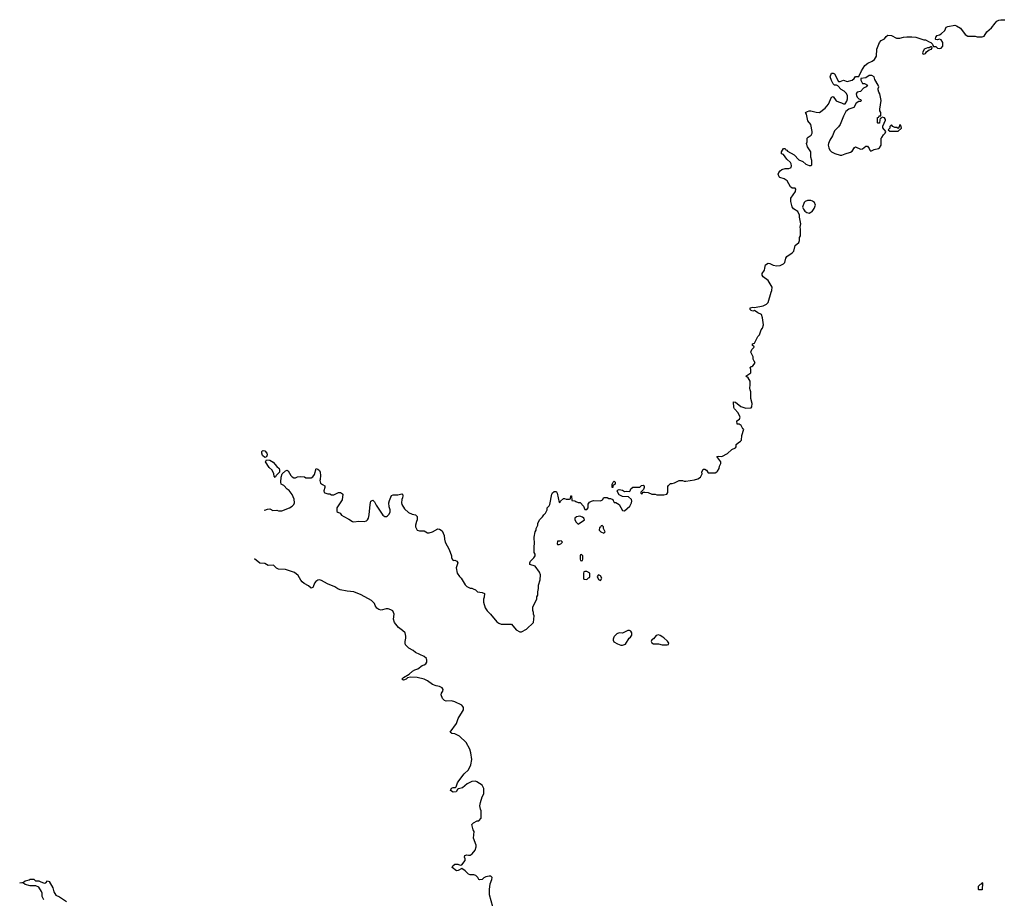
# Model space of a CAD drawing. Header units: inches. Extents: x 2380427 to 2580949, y 385907 to 546039.
# Tile 42 of 121: x 2443066 to 2454569, y 516949 to 527216. Entities that reach past the tile are written whole.
import ezdxf

# ---------------------------------------------------------------- set-up
doc = ezdxf.new("R2010")
doc.units = ezdxf.units.IN
doc.header["$MEASUREMENT"] = 0
for name, color, linetype in [('C4541', 7, 'Continuous'), ('C4542', 7, 'Continuous'), ('C4551', 7, 'Continuous'), ('C4552', 7, 'Continuous')]:
    doc.layers.add(name, color=color, linetype=linetype)

msp = doc.modelspace()

# ---------------------------------------------------------------- linework, layer by layer
at = {"layer": 'C4541', "color": 5, "elevation": 60}
for points in [[(2448594, 516850), (2448554, 516990), (2448553, 517050), (2448564, 517116), (2448581, 517170), (2448584, 517190), (2448579, 517199), (2448570, 517209), (2448550, 517209), (2448510, 517199), (2448490, 517189), (2448470, 517169), (2448443, 517163), (2448429, 517169), (2448418, 517190), (2448394, 517214), (2448370, 517222), (2448330, 517222), (2448310, 517229), (2448269, 517270), (2448230, 517295), (2448190, 517273), (2448170, 517269), (2448119, 517310), (2448125, 517330), (2448150, 517346), (2448185, 517346), (2448210, 517335), (2448230, 517338), (2448269, 517390), (2448269, 517410), (2448262, 517430), (2448268, 517450), (2448290, 517458), (2448310, 517451), (2448330, 517451), (2448352, 517468), (2448389, 517510), (2448399, 517550), (2448397, 517570), (2448369, 517651), (2448374, 517730), (2448364, 517750), (2448348, 517810), (2448366, 517830), (2448410, 517852), (2448430, 517854), (2448456, 517884), (2448458, 517970), (2448449, 517989), (2448442, 518030), (2448449, 518070), (2448470, 518134), (2448488, 518170), (2448488, 518230), (2448469, 518269), (2448408, 518310), (2448390, 518317), (2448350, 518313), (2448294, 518286), (2448240, 518239), (2448193, 518227), (2448181, 518219), (2448166, 518194), (2448130, 518190), (2448098, 518210), (2448110, 518235), (2448130, 518242), (2448157, 518243), (2448167, 518253), (2448182, 518298), (2448197, 518323), (2448258, 518402), (2448309, 518451), (2448337, 518510), (2448349, 518570), (2448337, 518650), (2448323, 518690), (2448281, 518770), (2448204, 518844), (2448150, 518869), (2448116, 518876), (2448095, 518890), (2448168, 518990), (2448190, 519050), (2448241, 519130), (2448250, 519150), (2448250, 519179), (2448245, 519190), (2448230, 519204), (2448150, 519245), (2448110, 519258), (2448050, 519254), (2448030, 519259), (2448004, 519284), (2447990, 519326), (2447994, 519346), (2448009, 519370), (2448013, 519387), (2448002, 519410), (2447970, 519425), (2447930, 519432), (2447890, 519446), (2447830, 519489), (2447790, 519509), (2447710, 519527), (2447630, 519533), (2447596, 519524), (2447581, 519510), (2447550, 519499), (2447529, 519509), (2447549, 519530), (2447615, 519566), (2447657, 519603), (2447681, 519619), (2447718, 519630), (2447768, 519670), (2447790, 519676), (2447809, 519690), (2447824, 519710), (2447824, 519730), (2447819, 519750), (2447790, 519774), (2447690, 519822), (2447664, 519844), (2447613, 519873), (2447575, 519910), (2447569, 519930), (2447569, 519949), (2447579, 519990), (2447579, 520000)], [(2450000, 519976), (2449998, 519970), (2450000, 519965)], [(2443349, 516930), (2443329, 516970), (2443329, 517010), (2443322, 517030), (2443290, 517078), (2443254, 517094), (2443190, 517096), (2443130, 517110), (2443110, 517125), (2443066, 517130), (2443110, 517138), (2443129, 517151), (2443176, 517164), (2443190, 517174), (2443230, 517174), (2443250, 517154), (2443290, 517154), (2443304, 517144), (2443350, 517125), (2443370, 517131), (2443389, 517151), (2443410, 517145), (2443452, 517072), (2443466, 517026), (2443490, 516985), (2443530, 516965), (2443612, 516910)]]:
    msp.add_lwpolyline(points, dxfattribs=at)
at = {"layer": 'C4542', "color": 5, "elevation": 60}
for points in [[(2445930, 522098), (2445902, 522122), (2445893, 522150), (2445894, 522170), (2445902, 522178), (2445910, 522181), (2445930, 522176), (2445952, 522152), (2445956, 522130), (2445950, 522106)], [(2446050, 521866), (2446040, 521880), (2446035, 521910), (2446014, 521950), (2445981, 521981), (2445938, 522050), (2445950, 522074), (2445990, 522067), (2446027, 522047), (2446070, 521995), (2446097, 521970), (2446103, 521950), (2446101, 521930), (2446062, 521890)], [(2449610, 521415), (2449570, 521408), (2449552, 521390), (2449552, 521370), (2449566, 521346), (2449590, 521322), (2449666, 521370), (2449658, 521390), (2449643, 521403)], [(2449870, 521306), (2449858, 521302), (2449853, 521287), (2449838, 521282), (2449834, 521250), (2449854, 521230), (2449890, 521214), (2449906, 521230), (2449886, 521270), (2449886, 521290)], [(2449390, 521126), (2449378, 521122), (2449350, 521124), (2449345, 521090), (2449350, 521084), (2449370, 521084), (2449388, 521090), (2449406, 521110)], [(2449630, 520966), (2449618, 520962), (2449614, 520950), (2449614, 520910), (2449618, 520898), (2449630, 520894), (2449642, 520898), (2449646, 520910), (2449646, 520950)], [(2449690, 520766), (2449670, 520766), (2449658, 520762), (2449654, 520750), (2449654, 520690), (2449658, 520678), (2449690, 520674), (2449710, 520694), (2449722, 520698), (2449726, 520710), (2449726, 520750)], [(2449830, 520728), (2449812, 520710), (2449830, 520674), (2449850, 520662), (2449868, 520690), (2449850, 520718)]]:
    msp.add_lwpolyline(points, close=True, dxfattribs=at)
for points in [[(2445924, 521487), (2445930, 521485), (2445963, 521497), (2445990, 521498), (2446022, 521482), (2446070, 521485), (2446090, 521478), (2446130, 521478), (2446218, 521510), (2446250, 521531), (2446269, 521550), (2446275, 521570), (2446272, 521612), (2446249, 521669), (2446213, 521713), (2446189, 521729), (2446153, 521773), (2446122, 521790), (2446115, 521810), (2446122, 521870), (2446132, 521908), (2446170, 521945), (2446190, 521952), (2446204, 521944), (2446232, 521890), (2446250, 521872), (2446270, 521862), (2446290, 521862), (2446310, 521872), (2446350, 521878), (2446392, 521872), (2446410, 521862), (2446470, 521862), (2446490, 521872), (2446510, 521902), (2446530, 521971), (2446550, 521965), (2446570, 521946), (2446576, 521930), (2446580, 521890), (2446577, 521843), (2446571, 521830), (2446581, 521801), (2446604, 521784), (2446632, 521770), (2446632, 521750), (2446618, 521710), (2446625, 521690), (2446630, 521685), (2446666, 521674), (2446690, 521674), (2446710, 521662), (2446736, 521664), (2446790, 521692), (2446812, 521692), (2446837, 521677), (2446842, 521670), (2446834, 521606), (2446777, 521523), (2446771, 521510), (2446772, 521470), (2446781, 521461), (2446810, 521451), (2446827, 521427), (2446851, 521411), (2446910, 521381), (2446954, 521350), (2446970, 521347), (2447030, 521355), (2447090, 521351), (2447119, 521361), (2447130, 521371), (2447141, 521390), (2447149, 521430), (2447161, 521550), (2447169, 521591), (2447190, 521602), (2447210, 521582), (2447230, 521542), (2447310, 521425), (2447330, 521411), (2447350, 521411), (2447363, 521417), (2447383, 521437), (2447394, 521466), (2447394, 521490), (2447384, 521524), (2447379, 521570), (2447385, 521596), (2447410, 521654), (2447430, 521662), (2447484, 521664), (2447530, 521675), (2447538, 521670), (2447543, 521650), (2447540, 521630), (2447531, 521610), (2447525, 521570), (2447531, 521550), (2447561, 521501), (2447610, 521456), (2447650, 521436), (2447691, 521431), (2447711, 521410), (2447711, 521370), (2447701, 521350), (2447691, 521310), (2447691, 521290), (2447710, 521252), (2447736, 521244), (2447790, 521242), (2447830, 521218), (2447850, 521218), (2447890, 521231), (2447950, 521265), (2447970, 521262), (2448002, 521242), (2448026, 521190), (2448027, 521147), (2448038, 521110), (2448085, 521025), (2448111, 520950), (2448111, 520930), (2448118, 520910), (2448130, 520898), (2448150, 520899), (2448172, 520890), (2448186, 520870), (2448165, 520810), (2448178, 520750), (2448205, 520710), (2448225, 520690), (2448270, 520612), (2448290, 520592), (2448330, 520572), (2448350, 520572), (2448365, 520565), (2448390, 520552), (2448414, 520530), (2448470, 520522), (2448498, 520510), (2448493, 520467), (2448485, 520445), (2448486, 520410), (2448503, 520343), (2448527, 520307), (2448565, 520270), (2448640, 520180), (2448662, 520162), (2448690, 520151), (2448810, 520154), (2448865, 520085), (2448910, 520062), (2448930, 520062), (2448988, 520092), (2449068, 520172), (2449075, 520250), (2449069, 520270), (2449069, 520290), (2449059, 520310), (2449062, 520350), (2449108, 520450), (2449108, 520470), (2449118, 520490), (2449118, 520530), (2449128, 520570), (2449128, 520608), (2449148, 520672), (2449149, 520730), (2449138, 520758), (2449088, 520828), (2449026, 520850), (2449027, 520867), (2449034, 520890), (2449073, 520927), (2449088, 520950), (2449088, 520970), (2449078, 520990), (2449075, 521010), (2449076, 521064), (2449082, 521090), (2449078, 521170), (2449089, 521231), (2449098, 521250), (2449098, 521270), (2449118, 521310), (2449118, 521330), (2449138, 521370), (2449175, 521405), (2449188, 521430), (2449208, 521450), (2449228, 521490), (2449228, 521512), (2449250, 521534), (2449258, 521550), (2449281, 521670), (2449290, 521686), (2449310, 521701), (2449330, 521701), (2449337, 521697), (2449344, 521684), (2449370, 521574), (2449382, 521578), (2449386, 521590), (2449420, 521620), (2449430, 521622), (2449450, 521614), (2449490, 521614), (2449502, 521618), (2449506, 521650), (2449513, 521653), (2449518, 521598), (2449550, 521594), (2449564, 521584), (2449590, 521574), (2449613, 521573), (2449653, 521533), (2449670, 521494), (2449690, 521494), (2449706, 521510), (2449707, 521553), (2449723, 521577), (2449746, 521590), (2449770, 521598), (2449850, 521592), (2449875, 521605), (2449890, 521634), (2449928, 521632), (2449950, 521622), (2449970, 521622), (2449994, 521610), (2450000, 521596)], [(2450000, 521774), (2449994, 521770), (2449994, 521750), (2449990, 521748), (2449986, 521750), (2449989, 521790), (2449998, 521810), (2450000, 521812)], [(2447579, 520000), (2447579, 520010), (2447569, 520049), (2447539, 520079), (2447490, 520114), (2447445, 520170), (2447433, 520210), (2447439, 520270), (2447426, 520306), (2447401, 520321), (2447370, 520332), (2447348, 520332), (2447290, 520317), (2447263, 520323), (2447238, 520338), (2447219, 520370), (2447210, 520395), (2447175, 520430), (2447055, 520495), (2446970, 520529), (2446890, 520537), (2446810, 520553), (2446784, 520564), (2446748, 520590), (2446662, 520622), (2446590, 520663), (2446570, 520669), (2446550, 520665), (2446526, 520650), (2446511, 520630), (2446496, 520590), (2446490, 520582), (2446470, 520574), (2446441, 520601), (2446390, 520626), (2446366, 520646), (2446350, 520665), (2446320, 520720), (2446275, 520755), (2446172, 520792), (2446090, 520794), (2446065, 520805), (2446030, 520841), (2445970, 520836), (2445930, 520861), (2445870, 520865), (2445808, 520915)]]:
    msp.add_lwpolyline(points, dxfattribs=at)
at = {"layer": 'C4551', "color": 5, "elevation": 60}
for points in [[(2450000, 519965), (2450007, 519947), (2450050, 519921), (2450090, 519906), (2450110, 519906), (2450142, 519918), (2450188, 519990), (2450200, 520000), (2450201, 520000)], [(2450008, 520000), (2450000, 519976)], [(2450486, 520000), (2450470, 519982), (2450452, 519970), (2450442, 519950), (2450450, 519934), (2450470, 519922), (2450530, 519922), (2450570, 519911), (2450630, 519912), (2450646, 519914), (2450648, 519930), (2450633, 519953), (2450592, 519992), (2450580, 520000)]]:
    msp.add_lwpolyline(points, dxfattribs=at)
at = {"layer": 'C4551', "color": 5, "elevation": 40}
msp.add_lwpolyline([(2454270, 517046), (2454266, 517050), (2454266, 517090), (2454290, 517114), (2454302, 517118), (2454310, 517134), (2454314, 517130), (2454310, 517046)], close=True, dxfattribs=at)
at = {"layer": 'C4552', "color": 5, "elevation": 60}
for points in [[(2450000, 521596), (2450010, 521574), (2450030, 521572), (2450070, 521552), (2450110, 521482), (2450130, 521476), (2450193, 521530), (2450214, 521570), (2450219, 521590), (2450214, 521610), (2450180, 521639), (2450110, 521643), (2450070, 521664), (2450054, 521690), (2450048, 521710), (2450058, 521722), (2450070, 521725), (2450110, 521718), (2450130, 521701), (2450150, 521706), (2450190, 521702), (2450198, 521710), (2450207, 521733), (2450230, 521754), (2450310, 521752), (2450329, 521771), (2450350, 521778), (2450362, 521770), (2450362, 521750), (2450353, 521727), (2450324, 521696), (2450324, 521684), (2450330, 521674), (2450342, 521678), (2450346, 521694), (2450370, 521694), (2450410, 521692), (2450453, 521673), (2450490, 521671), (2450510, 521662), (2450590, 521662), (2450626, 521670), (2450638, 521690), (2450640, 521760), (2450647, 521773), (2450670, 521794), (2450690, 521794), (2450716, 521804), (2450770, 521832), (2450810, 521832), (2450830, 521822), (2450850, 521822), (2450950, 521838), (2450989, 521851), (2451018, 521870), (2451038, 521910), (2451035, 521930), (2451050, 521962), (2451070, 521962), (2451090, 521951), (2451110, 521922), (2451190, 521922), (2451210, 521932), (2451220, 521940), (2451238, 521970), (2451243, 521997), (2451258, 522030), (2451258, 522050), (2451209, 522110), (2451230, 522116), (2451270, 522111), (2451335, 522145), (2451385, 522195), (2451428, 522212), (2451436, 522224), (2451438, 522250), (2451458, 522270), (2451488, 522290), (2451497, 522303), (2451503, 522357), (2451526, 522430), (2451516, 522436), (2451495, 522475), (2451470, 522488), (2451448, 522490), (2451446, 522530), (2451474, 522546), (2451482, 522570), (2451480, 522580), (2451461, 522621), (2451418, 522670), (2451410, 522686), (2451406, 522750), (2451430, 522745), (2451490, 522696), (2451550, 522676), (2451610, 522681), (2451619, 522690), (2451624, 522730), (2451609, 522790), (2451608, 522868), (2451598, 522890), (2451595, 522910), (2451601, 522950), (2451599, 522990), (2451578, 523030), (2451548, 523050), (2451608, 523090), (2451608, 523130), (2451598, 523150), (2451610, 523162), (2451618, 523162), (2451630, 523172), (2451648, 523190), (2451658, 523210), (2451645, 523225), (2451634, 523250), (2451636, 523276), (2451608, 523330), (2451620, 523360), (2451646, 523390), (2451642, 523402), (2451628, 523410), (2451628, 523430), (2451650, 523434), (2451690, 523514), (2451710, 523534), (2451729, 523590), (2451743, 523610), (2451757, 523650), (2451745, 523730), (2451734, 523770), (2451690, 523789), (2451650, 523818), (2451630, 523809), (2451610, 523818), (2451598, 523830), (2451598, 523850), (2451630, 523858), (2451650, 523852), (2451750, 523871), (2451790, 523891), (2451809, 523910), (2451844, 524030), (2451855, 524050), (2451858, 524090), (2451809, 524170), (2451753, 524210), (2451741, 524230), (2451739, 524250), (2451769, 524290), (2451770, 524314), (2451781, 524350), (2451811, 524371), (2451830, 524366), (2451870, 524346), (2451910, 524338), (2451950, 524342), (2451990, 524362), (2452003, 524377), (2452015, 524430), (2452029, 524450), (2452089, 524490), (2452109, 524510), (2452124, 524576), (2452170, 524614), (2452176, 524636), (2452178, 524670), (2452188, 524692), (2452188, 524768), (2452184, 524790), (2452193, 524830), (2452175, 524910), (2452178, 524930), (2452155, 524975), (2452105, 525005), (2452089, 525030), (2452074, 525090), (2452074, 525130), (2452128, 525210), (2452135, 525235), (2452127, 525247), (2452090, 525248), (2452070, 525262), (2452033, 525333), (2451996, 525356), (2451946, 525370), (2451938, 525378), (2451929, 525409), (2451934, 525430), (2451949, 525450), (2451970, 525466), (2452010, 525477), (2452050, 525477), (2452070, 525483), (2452077, 525490), (2452083, 525510), (2452079, 525530), (2452070, 525549), (2452027, 525587), (2451990, 525642), (2451966, 525650), (2451966, 525670), (2451989, 525711), (2452010, 525711), (2452017, 525697), (2452030, 525691), (2452038, 525678), (2452115, 525635), (2452170, 525578), (2452217, 525557), (2452250, 525526), (2452290, 525511), (2452310, 525512), (2452319, 525521), (2452322, 525570), (2452308, 525610), (2452309, 525670), (2452269, 525729), (2452258, 525770), (2452266, 525790), (2452266, 525830), (2452276, 525844), (2452312, 525868), (2452324, 525890), (2452326, 525910), (2452309, 525990), (2452274, 526034), (2452258, 526110), (2452248, 526130), (2452270, 526145), (2452290, 526151), (2452310, 526151), (2452370, 526134), (2452410, 526131), (2452477, 526183), (2452514, 526230), (2452549, 526311), (2452570, 526318), (2452606, 526266), (2452630, 526255), (2452666, 526246), (2452690, 526232), (2452710, 526232), (2452730, 526262), (2452739, 526290), (2452737, 526330), (2452720, 526359), (2452700, 526379), (2452662, 526402), (2452623, 526443), (2452610, 526449), (2452586, 526450), (2452570, 526466), (2452550, 526506), (2452535, 526550), (2452550, 526591), (2452570, 526592), (2452584, 526584), (2452633, 526493), (2452650, 526492), (2452690, 526511), (2452733, 526493), (2452790, 526511), (2452813, 526527), (2452830, 526552), (2452870, 526554), (2452901, 526619), (2452939, 526681), (2452974, 526706), (2453024, 526730), (2453054, 526750), (2453074, 526790), (2453078, 526870), (2453109, 526950), (2453130, 526971), (2453170, 526991), (2453190, 527018), (2453210, 527035), (2453250, 527031), (2453310, 526999), (2453350, 526999), (2453390, 527011), (2453430, 527015), (2453490, 527015), (2453534, 527010), (2453630, 526981), (2453650, 526982), (2453690, 526958), (2453711, 526951), (2453732, 526930), (2453733, 526913), (2453742, 526902), (2453770, 526902), (2453790, 526882), (2453810, 526878), (2453830, 526885), (2453852, 526908), (2453852, 526950), (2453830, 526982), (2453810, 526989), (2453790, 526982), (2453770, 526986), (2453766, 526990), (2453768, 527012), (2453786, 527030), (2453810, 527038), (2453830, 527051), (2453875, 527090), (2453889, 527130), (2453910, 527138), (2453990, 527151), (2454010, 527146), (2454056, 527116), (2454110, 527042), (2454144, 527024), (2454230, 527022), (2454250, 527014), (2454310, 527014), (2454335, 527025), (2454366, 527074), (2454420, 527120), (2454463, 527177), (2454483, 527197), (2454506, 527210), (2454530, 527216), (2454575, 527215)], [(2450000, 521812), (2450010, 521822), (2450022, 521810), (2450022, 521790), (2450000, 521774)], [(2450201, 520000), (2450216, 520024), (2450218, 520050), (2450206, 520070), (2450190, 520078), (2450170, 520078), (2450110, 520048), (2450070, 520049), (2450042, 520038), (2450011, 520009), (2450008, 520000)], [(2450580, 520000), (2450550, 520019), (2450530, 520026), (2450502, 520018), (2450486, 520000)]]:
    msp.add_lwpolyline(points, dxfattribs=at)
for points in [[(2453718, 526898), (2453710, 526898), (2453690, 526886), (2453670, 526888), (2453634, 526870), (2453614, 526830), (2453618, 526818), (2453630, 526814), (2453650, 526822), (2453661, 526839), (2453690, 526862), (2453718, 526870), (2453726, 526890)], [(2452990, 526564), (2452950, 526538), (2452893, 526527), (2452891, 526510), (2452912, 526472), (2452934, 526470), (2452972, 526450), (2452954, 526430), (2452925, 526415), (2452890, 526375), (2452850, 526368), (2452841, 526359), (2452838, 526350), (2452841, 526330), (2452851, 526310), (2452870, 526291), (2452890, 526282), (2452902, 526270), (2452890, 526258), (2452870, 526258), (2452840, 526240), (2452810, 526189), (2452751, 526169), (2452718, 526142), (2452691, 526090), (2452651, 525990), (2452630, 525962), (2452584, 525916), (2452562, 525858), (2452531, 525810), (2452515, 525770), (2452511, 525750), (2452518, 525718), (2452530, 525692), (2452552, 525670), (2452590, 525651), (2452650, 525631), (2452670, 525631), (2452710, 525647), (2452773, 525667), (2452790, 525678), (2452817, 525723), (2452830, 525731), (2452890, 525701), (2452912, 525708), (2452950, 525738), (2452970, 525738), (2452991, 525711), (2452998, 525690), (2453010, 525678), (2453050, 525698), (2453098, 525710), (2453110, 525718), (2453129, 525750), (2453129, 525831), (2453140, 525840), (2453158, 525870), (2453178, 525890), (2453186, 525910), (2453148, 525952), (2453148, 525972), (2453180, 526040), (2453182, 526050), (2453170, 526068), (2453142, 526078), (2453130, 526066), (2453118, 526062), (2453113, 526047), (2453112, 526008), (2453090, 526006), (2453086, 526010), (2453088, 526072), (2453102, 526078), (2453108, 526092), (2453126, 526094), (2453128, 526130), (2453115, 526150), (2453113, 526170), (2453132, 526272), (2453115, 526350), (2453102, 526370), (2453096, 526396), (2453095, 526410), (2453102, 526430), (2453095, 526450), (2453058, 526518), (2453049, 526549), (2453022, 526562)], [(2453350, 525986), (2453334, 525946), (2453330, 525946), (2453315, 525955), (2453290, 525958), (2453268, 525968), (2453250, 525986), (2453233, 525967), (2453232, 525948), (2453214, 525930), (2453233, 525913), (2453330, 525914), (2453366, 525950), (2453362, 525982)], [(2452310, 525104), (2452270, 525104), (2452242, 525090), (2452230, 525078), (2452213, 525027), (2452222, 525002), (2452240, 524980), (2452263, 524963), (2452290, 524956), (2452310, 524965), (2452325, 524975), (2452349, 525010), (2452362, 525050), (2452350, 525078), (2452330, 525095)]]:
    msp.add_lwpolyline(points, close=True, dxfattribs=at)

doc.saveas('drawing.dxf')
